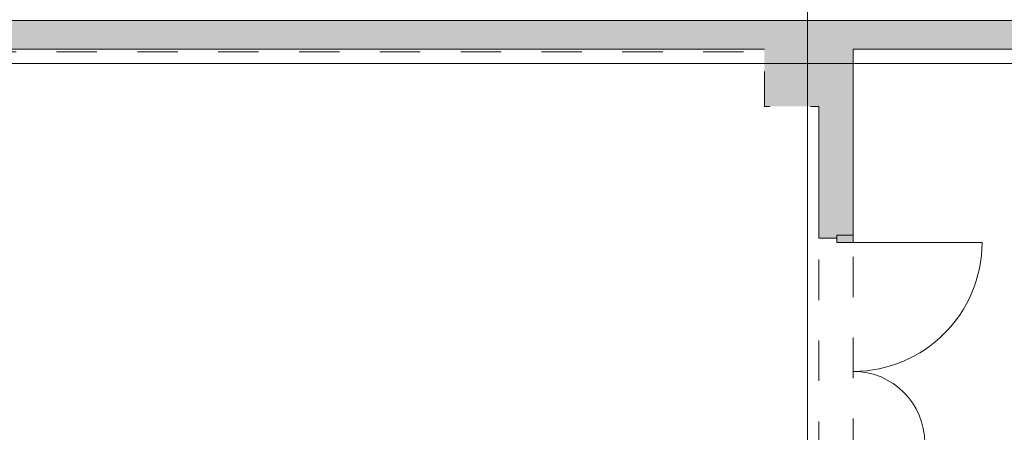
# Model space of a CAD drawing. Header units: millimetres. Extents: x -14761 to 157739, y -22400 to 107990.
# Tile 150 of 256: x 93499 to 100376, y 33425 to 36305. Entities that reach past the tile are written whole.
import ezdxf

# ---------------------------------------------------------------- set-up
doc = ezdxf.new("R2010")
doc.units = ezdxf.units.MM
doc.header["$MEASUREMENT"] = 0
doc.linetypes.add('Штриховая', pattern=[564.444447, 282.222223, -282.222223])
for name, color, linetype in [('Конструктив - Колонны', 7, 'Continuous'), ('Конструктив - Стены Блок 200 нов', 7, 'Continuous'), ('Конструктив - Стены Внутр сущ.', 7, 'Continuous'), ('Элемент Модели - Зона', 7, 'Continuous'), ('Элемент Модели - Оси', 7, 'Continuous')]:
    doc.layers.add(name, color=color, linetype=linetype)

msp = doc.modelspace()

# ---------------------------------------------------------------- hatches: boundary and pattern name
at = {"layer": 'Конструктив - Колонны', "linetype": 'Continuous', "lineweight": 0, "true_color": 0x000000}
for points in [[(98700, 36300), (98700, 36100), (99080, 36100), (99100, 36100), (99300, 36100), (99300, 36300)], [(98700, 35700), (99075, 35700), (99080, 35700), (99080, 36100), (98700, 36100), (98700, 36095)], [(99080, 35700), (99100, 35700), (99100, 36100), (99080, 36100)], [(99100, 36100), (99100, 35700), (99300, 35700), (99300, 36100)]]:
    msp.add_hatch(color=18, dxfattribs=at).paths.add_polyline_path(points)
at = {"layer": 'Конструктив - Стены Блок 200 нов', "linetype": 'Continuous', "lineweight": 0, "true_color": 0x000000}
for points in [[(99320, 36100), (99300, 36100), (99300, 34800.3), (99320, 34800.3)], [(99100, 35700), (99080, 35700), (99080, 34800.3), (99100, 34800.3)], [(99100, 34800.3), (99205, 34800.3), (99300, 34800.3), (99300, 35700), (99100, 35700)], [(99080, 34780.3), (99205, 34780.3), (99205, 34800.3), (99100, 34800.3), (99080, 34800.3)]]:
    msp.add_hatch(color=18, dxfattribs=at).paths.add_polyline_path(points)
at = {"layer": 'Конструктив - Стены Блок 200 нов', "linetype": 'Continuous', "lineweight": 0, "true_color": 0x7f7f7f}
msp.add_hatch(color=8, dxfattribs=at).paths.add_polyline_path([(99320, 34800.3), (99205, 34800.3), (99205, 34750.3), (99320, 34750.3)])
at = {"layer": 'Конструктив - Стены Внутр сущ.', "linetype": 'Continuous', "lineweight": 0, "true_color": 0x000000}
for points in [[(90650, 36300), (90650, 36100), (98700, 36100), (98700, 36300)], [(99300, 36300), (99300, 36100), (107700, 36100), (107700, 36300)]]:
    msp.add_hatch(color=18, dxfattribs=at).paths.add_polyline_path(points)

# ---------------------------------------------------------------- linework, layer by layer
at = {"layer": 'Конструктив - Колонны', "color": 7, "linetype": 'Continuous', "lineweight": 15}
for p, q in [((99000, 36080), (99000, 36380)), ((98920, 36000), (98620, 36000)), ((99080, 36000), (99380, 36000)), ((99000, 35920), (99000, 35620))]:
    msp.add_line(p, q, dxfattribs=at)
at = {"layer": 'Конструктив - Колонны', "color": 7, "linetype": 'Continuous', "lineweight": 15, "flags": 128}
msp.add_lwpolyline([(99300, 36300), (98700, 36300)], dxfattribs=at)
at = {"layer": 'Конструктив - Колонны', "color": 7, "linetype": 'Continuous', "lineweight": 15}
msp.add_point((99000, 36000), dxfattribs=at)
at = {"layer": 'Конструктив - Стены Блок 200 нов', "color": 7, "linetype": 'Continuous', "lineweight": 15}
for p, q in [((99080, 34800.3), (99080, 34780.3)), ((99080, 34800.3), (99080, 34780.3)), ((99300, 34800.3), (99205, 34800.3)), ((99205, 34750.3), (99205, 34800.3)), ((99205, 34800.3), (99320, 34800.3)), ((99300, 34800.3), (99205, 34800.3)), ((99300, 34800.3), (99205, 34800.3)), ((99320, 34800.3), (99300, 34800.3)), ((99320, 34800.3), (99300, 34800.3)), ((99320, 34800.3), (99300, 34800.3)), ((99320, 34800.3), (99320, 34750.3)), ((99205, 34780.3), (99080, 34780.3)), ((99205, 34780.3), (99080, 34780.3)), ((99320, 34750.3), (99205, 34750.3)), ((99320, 34750.3), (100220, 34750.3))]:
    msp.add_line(p, q, dxfattribs=at)
at = {"layer": 'Конструктив - Стены Блок 200 нов', "color": 7, "linetype": 'Continuous', "lineweight": 15, "flags": 128}
for points in [[(99320, 34800.3), (99320, 36095)], [(99080, 35700), (99080, 34800.3)]]:
    msp.add_lwpolyline(points, dxfattribs=at)
at = {"layer": 'Конструктив - Стены Блок 200 нов', "color": 7, "linetype": 'Continuous', "lineweight": 15}
for centre, radius, start, end in [((99320, 34750.3), 900, 270, 0), ((99320, 33350.3), 500, 0, 90)]:
    msp.add_arc(centre, radius, start, end, dxfattribs=at)
at = {"layer": 'Конструктив - Стены Внутр сущ.', "color": 7, "linetype": 'Continuous', "lineweight": 15, "flags": 128}
for points in [[(98700, 36300), (90650, 36300)], [(107700, 36300), (99300, 36300)], [(90655, 36100), (98700, 36100)], [(99320, 36100), (107700, 36100)]]:
    msp.add_lwpolyline(points, dxfattribs=at)
at = {"layer": 'Элемент Модели - Зона', "color": 7, "linetype": 'Штриховая', "lineweight": 15, "flags": 128}
for points in [[(36150, 44957.4), (36110, 44957.4), (36110, 36320), (41880.3, 36320), (41880.3, 39141.6), (45142.5, 42405.1), (45156.7, 42391), (45156.7, 42420), (63300, 42420), (63300, 42400), (77399.7, 42400), (77399.7, 42420), (114081.4, 42420), (117316.7, 39176.5), (117320.1, 38841.9), (117320.1, 36305), (117360, 36305), (117360, 34300), (117120, 34300), (117120, 35700), (116700, 35700), (116700, 36100), (108300, 36100), (108300, 35700), (107700, 35700), (107700, 36100), (99320, 36100), (99320, 26970), (107700, 26970), (107700, 27650), (108300, 27650), (108300, 26460), (112380, 26460), (112380, 27370), (112500, 27370), (112500, 21180.1), (117120, 21180.1), (117120, 26250), (116650, 26250), (116650, 27750), (117120, 27750), (117120, 32800), (117360, 32800), (117360, 20150.1), (117120, 20150.1), (117120, 20940.1), (99320, 20940.1), (99320, 14650.1), (117120, 14650.1), (117120, 17700.1), (116700.1, 17700.1), (116700.1, 18325.6), (117120, 18325.6), (117120, 18650.1), (117360, 18650.1), (117360, 18320.1), (120850, 18320.1), (120850, 37205.1), (120238.9, 37205.1), (120238.9, 45000), (125700, 45000), (125700, 45300), (126300, 45300), (126300, 45000), (141025, 45000), (141025, 45100), (140125, 45100), (140125, 47500), (132700, 47500), (132700, 53680), (130530, 53680), (130530, 54300), (129182.9, 54300), (126300, 54300), (126300, 53700), (125700, 53700), (125700, 54212.5), (124799.8, 54212.5), (117300, 54212.5), (117300, 53700), (116700, 53700), (116700, 54212.5), (108300, 54212.5), (108300, 53700), (107700, 53700), (107700, 54212.5), (99300, 54212.5), (99300, 53700), (98700, 53700), (98700, 54212.5), (90650, 54212.5), (90650, 53700), (90050, 53700), (89950, 53700), (89950, 48632.8), (77450.1, 48632.8), (77450.1, 53800), (77450.1, 61690), (77460.1, 61690), (77460.1, 67850), (74720, 67850), (74720, 59730), (73964.5, 59730), (73964.5, 54212), (72300.1, 54212), (72300.1, 53700), (71700.1, 53700), (71700.1, 54212), (63300, 54212), (63300, 53700), (62700, 53700), (62700, 54212), (61025, 54212), (61025, 46500), (61025, 45000), (54300, 45000), (54300, 44700), (53700, 44700), (53700, 45000), (45300, 45000), (45300, 44700), (44700, 44700), (44700, 45000), (36750, 45000), (36750, 44700), (36150, 44700)], [(71700.1, 36080), (68044.7, 36080), (68044.7, 31008.5), (71700.1, 27353.1), (71700.1, 27650), (72300.1, 27650), (72300.1, 27050), (72320.1, 27050), (72320.1, 26970), (90050, 26970), (90050, 26950), (90650, 26950), (90650, 26970), (94380, 26970), (94380, 32050), (99080, 32050), (99080, 35700), (98700, 35700), (98700, 36080), (90650, 36080), (90650, 35700), (90050, 35700), (90050, 36080), (89950, 36080), (89950, 35700), (89350, 35700), (89350, 36080), (81300.1, 36080), (81300.1, 35700), (80700.1, 35700), (80700.1, 36080), (72300.1, 36080), (72300.1, 35700), (71700.1, 35700)]]:
    msp.add_lwpolyline(points, close=True, dxfattribs=at)
at = {"layer": 'Элемент Модели - Оси', "color": 7, "linetype": 'Continuous', "lineweight": 15}
for p, q in [((99000, 92200), (99000, -1975)), ((-12153.2, 36000), (155042.6, 36000))]:
    msp.add_line(p, q, dxfattribs=at)

doc.saveas('drawing.dxf')
